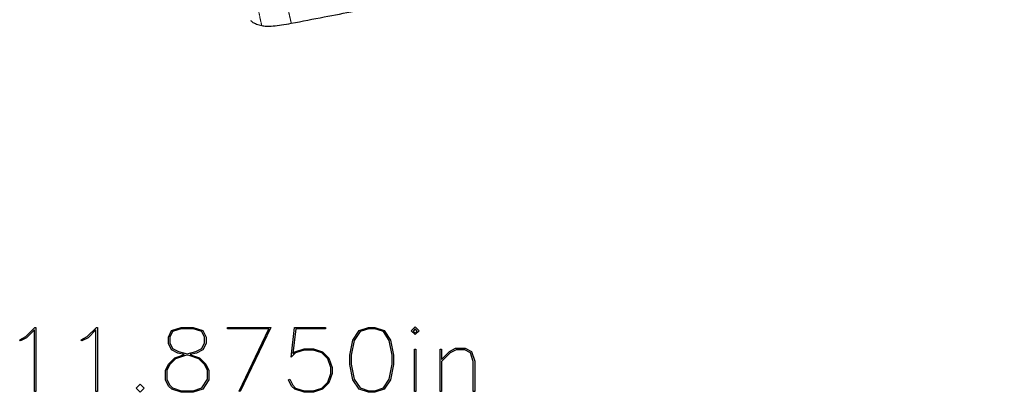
# Model space of a CAD drawing. Header units: inches. Extents: x 0.7 to 43.6, y 0.3 to 38.8.
# Tile 87 of 97: x 33.6 to 36.6, y 17.7 to 18.9. Entities that reach past the tile are written whole.
import ezdxf

# ---------------------------------------------------------------- set-up
doc = ezdxf.new("R2010")
doc.units = ezdxf.units.IN
doc.header["$MEASUREMENT"] = 0
doc.linetypes.add('HIDDEN', pattern=[0.075, 0.05, -0.025])
doc.layers.add('SID-M-S', color=90, linetype='Continuous')

msp = doc.modelspace()

# ---------------------------------------------------------------- linework, layer by layer
at = {"color": 7, "linetype": 'Continuous', "flags": 128}
for points in [[(33.679292, 17.751016), (33.675182, 17.751016), (33.675182, 17.751016), (33.675182, 17.934028), (33.675182, 17.934028), (33.651633, 17.910146), (33.651633, 17.910146), (33.633499, 17.901246), (33.633499, 17.901246), (33.631348, 17.904731), (33.631348, 17.904731), (33.649148, 17.913743), (33.649148, 17.913743), (33.676406, 17.940889), (33.676406, 17.940889), (33.679298, 17.940889), (33.679298, 17.940889), (33.679298, 17.751016)], [(33.862048, 17.751016), (33.857935, 17.751016), (33.857935, 17.751016), (33.857935, 17.934028), (33.857935, 17.934028), (33.834386, 17.910146), (33.834386, 17.910146), (33.816252, 17.901246), (33.816252, 17.901246), (33.814101, 17.904731), (33.814101, 17.904731), (33.831902, 17.913743), (33.831902, 17.913743), (33.859159, 17.940889), (33.859159, 17.940889), (33.862051, 17.940889), (33.862051, 17.940889), (33.862051, 17.751016)], [(34.120329, 17.860415), (34.101062, 17.865051), (34.101062, 17.865051), (34.082297, 17.874545), (34.082297, 17.874545), (34.072915, 17.893458), (34.072915, 17.893458), (34.072915, 17.912482), (34.072915, 17.912482), (34.082297, 17.931618), (34.082297, 17.931618), (34.110593, 17.940889), (34.110593, 17.940889), (34.14701, 17.940889), (34.14701, 17.940889), (34.175157, 17.931618), (34.175157, 17.931618), (34.184688, 17.912482), (34.184688, 17.912482), (34.184688, 17.893458), (34.184688, 17.893458), (34.175157, 17.874545), (34.175157, 17.874545), (34.156392, 17.865051), (34.156392, 17.865051), (34.13722, 17.860415), (34.13722, 17.860415), (34.138221, 17.860156), (34.138221, 17.860156), (34.165663, 17.850885), (34.165663, 17.850885), (34.184428, 17.832491), (34.184428, 17.832491), (34.193551, 17.813726), (34.193551, 17.813726), (34.193551, 17.785801), (34.193551, 17.785801), (34.174898, 17.757654), (34.174898, 17.757654), (34.14701, 17.748642), (34.14701, 17.748642), (34.110593, 17.748642), (34.110593, 17.748642), (34.082928, 17.757654), (34.082928, 17.757654), (34.073137, 17.767185), (34.073137, 17.767185), (34.063903, 17.785801), (34.063903, 17.785801), (34.063903, 17.813726), (34.063903, 17.813726), (34.073137, 17.832491), (34.073137, 17.832491), (34.091791, 17.850885), (34.091791, 17.850885), (34.120346, 17.860415)], [(34.128721, 17.863048), (34.154872, 17.869798), (34.154872, 17.869798), (34.172042, 17.878179), (34.172042, 17.878179), (34.180534, 17.895089), (34.180534, 17.895089), (34.180534, 17.912111), (34.180534, 17.912111), (34.172042, 17.928762), (34.172042, 17.928762), (34.146379, 17.937366), (34.146379, 17.937366), (34.111075, 17.937366), (34.111075, 17.937366), (34.085412, 17.928762), (34.085412, 17.928762), (34.07692, 17.912111), (34.07692, 17.912111), (34.07692, 17.895089), (34.07692, 17.895089), (34.085412, 17.878179), (34.085412, 17.878179), (34.102582, 17.869798), (34.102582, 17.869798), (34.128727, 17.863048)], [(34.28281, 17.752388), (34.370927, 17.936773), (34.370927, 17.936773), (34.248659, 17.936773), (34.248659, 17.936773), (34.248659, 17.940889), (34.248659, 17.940889), (34.377676, 17.940889), (34.377676, 17.940889), (34.286337, 17.751016), (34.286337, 17.751016), (34.282814, 17.752388)], [(34.433258, 17.787321), (34.442167, 17.769669), (34.442167, 17.769669), (34.450437, 17.761177), (34.450437, 17.761177), (34.476581, 17.752536), (34.476581, 17.752536), (34.502985, 17.752536), (34.502985, 17.752536), (34.529167, 17.761177), (34.529167, 17.761177), (34.5463, 17.778421), (34.5463, 17.778421), (34.555052, 17.804603), (34.555052, 17.804603), (34.555052, 17.821996), (34.555052, 17.821996), (34.5463, 17.84814), (34.5463, 17.84814), (34.529167, 17.865273), (34.529167, 17.865273), (34.502985, 17.874062), (34.502985, 17.874062), (34.476581, 17.874062), (34.476581, 17.874062), (34.450437, 17.865273), (34.450437, 17.865273), (34.437902, 17.852405), (34.437902, 17.852405), (34.447544, 17.940889), (34.447544, 17.940889), (34.53918, 17.940889), (34.53918, 17.940889), (34.53918, 17.936773), (34.53918, 17.936773), (34.451178, 17.936773), (34.451178, 17.936773), (34.443057, 17.86379), (34.443057, 17.86379), (34.448434, 17.868908), (34.448434, 17.868908), (34.476099, 17.878068), (34.476099, 17.878068), (34.503505, 17.878068), (34.503505, 17.878068), (34.53117, 17.868908), (34.53117, 17.868908), (34.549935, 17.850143), (34.549935, 17.850143), (34.559057, 17.822478), (34.559057, 17.822478), (34.559057, 17.803972), (34.559057, 17.803972), (34.549935, 17.776307), (34.549935, 17.776307), (34.53117, 17.757654), (34.53117, 17.757654), (34.503505, 17.748642), (34.503505, 17.748642), (34.476099, 17.748642), (34.476099, 17.748642), (34.448434, 17.757654), (34.448434, 17.757654), (34.438644, 17.767185), (34.438644, 17.767185), (34.429632, 17.785319), (34.429632, 17.785319), (34.433266, 17.787321)], [(34.732933, 17.785579), (34.714145, 17.757654), (34.714145, 17.757654), (34.686258, 17.748642), (34.686258, 17.748642), (34.667715, 17.748642), (34.667715, 17.748642), (34.639828, 17.757654), (34.639828, 17.757654), (34.621174, 17.785579), (34.621174, 17.785579), (34.612163, 17.830859), (34.612163, 17.830859), (34.612163, 17.858413), (34.612163, 17.858413), (34.621174, 17.90373), (34.621174, 17.90373), (34.639828, 17.931618), (34.639828, 17.931618), (34.667715, 17.940889), (34.667715, 17.940889), (34.686258, 17.940889), (34.686258, 17.940889), (34.714145, 17.931618), (34.714145, 17.931618), (34.732947, 17.90373), (34.732947, 17.90373), (34.741811, 17.858413), (34.741811, 17.858413), (34.741811, 17.830859), (34.741811, 17.830859), (34.732947, 17.785579)], [(34.728785, 17.787692), (34.737805, 17.83212), (34.737805, 17.83212), (34.737805, 17.858413), (34.737805, 17.858413), (34.728794, 17.90284), (34.728794, 17.90284), (34.711661, 17.928762), (34.711661, 17.928762), (34.685739, 17.937366), (34.685739, 17.937366), (34.668346, 17.937366), (34.668346, 17.937366), (34.642424, 17.928762), (34.642424, 17.928762), (34.625179, 17.90284), (34.625179, 17.90284), (34.616279, 17.858413), (34.616279, 17.858413), (34.616279, 17.83212), (34.616279, 17.83212), (34.625179, 17.787692), (34.625179, 17.787692), (34.642424, 17.76177), (34.642424, 17.76177), (34.668346, 17.753129), (34.668346, 17.753129), (34.685739, 17.753129), (34.685739, 17.753129), (34.711661, 17.76177), (34.711661, 17.76177), (34.728794, 17.787692)], [(34.805923, 17.919751), (34.794137, 17.931507), (34.794137, 17.931507), (34.80593, 17.943262), (34.80593, 17.943262), (34.817686, 17.931507), (34.817686, 17.931507), (34.80593, 17.919751)], [(34.805923, 17.924349), (34.812049, 17.930505), (34.812049, 17.930505), (34.80593, 17.936624), (34.80593, 17.936624), (34.799774, 17.930505), (34.799774, 17.930505), (34.80593, 17.924349)], [(34.803915, 17.751016), (34.803927, 17.876696), (34.803927, 17.876696), (34.807933, 17.876696), (34.807933, 17.876696), (34.807933, 17.751016), (34.807933, 17.751016), (34.803927, 17.751016)], [(34.879871, 17.751016), (34.879877, 17.877066), (34.879877, 17.877066), (34.883882, 17.877066), (34.883882, 17.877066), (34.883882, 17.846026), (34.883882, 17.846026), (34.907542, 17.87002), (34.907542, 17.87002), (34.926158, 17.87918), (34.926158, 17.87918), (34.954194, 17.87918), (34.954194, 17.87918), (34.973367, 17.869761), (34.973367, 17.869761), (34.982638, 17.841354), (34.982638, 17.841354), (34.982638, 17.751016), (34.982638, 17.751016), (34.978485, 17.751016), (34.978485, 17.751016), (34.978485, 17.840501), (34.978485, 17.840501), (34.969844, 17.866163), (34.969844, 17.866163), (34.953082, 17.874693), (34.953082, 17.874693), (34.927308, 17.874693), (34.927308, 17.874693), (34.910027, 17.865904), (34.910027, 17.865904), (34.883882, 17.840019), (34.883882, 17.840019), (34.883882, 17.751016), (34.883882, 17.751016), (34.879877, 17.751016)], [(34.172255, 17.76177), (34.189546, 17.787433), (34.189546, 17.787433), (34.189546, 17.813355), (34.189546, 17.813355), (34.180794, 17.830488), (34.180794, 17.830488), (34.163661, 17.848029), (34.163661, 17.848029), (34.13722, 17.85667), (34.13722, 17.85667), (34.128727, 17.859043), (34.128727, 17.859043), (34.120346, 17.85667), (34.120346, 17.85667), (34.093942, 17.848029), (34.093942, 17.848029), (34.07666, 17.830488), (34.07666, 17.830488), (34.06802, 17.813355), (34.06802, 17.813355), (34.06802, 17.787433), (34.06802, 17.787433), (34.07666, 17.7703), (34.07666, 17.7703), (34.08493, 17.76177), (34.08493, 17.76177), (34.111075, 17.753129), (34.111075, 17.753129), (34.146379, 17.753129), (34.146379, 17.753129), (34.172265, 17.76177)], [(33.988974, 17.748642), (33.977199, 17.760398), (33.977199, 17.760398), (33.988992, 17.772376), (33.988992, 17.772376), (34.000748, 17.760398), (34.000748, 17.760398), (33.988992, 17.748642)]]:
    msp.add_lwpolyline(points, dxfattribs=at)
at = {"color": 7, "linetype": 'HIDDEN', "lineweight": 18}
for points, knots in [([(34.34089, 18.880129), (34.3426, 18.872083), (34.345654, 18.857716), (34.348715, 18.84335), (34.350062, 18.837028)], [0, 0, 0, 0, 0.56, 1, 1, 1, 1]), ([(34.438001, 18.843807), (34.436884, 18.848687), (34.435046, 18.856725), (34.432488, 18.86792), (34.430325, 18.877393), (34.428884, 18.883709), (34.428163, 18.886867)], [0, 0, 0, 0, 0.3400003, 0.56000032, 0.78000032, 1, 1, 1, 1])]:
    msp.add_open_spline(points, degree=3, knots=knots, dxfattribs=at)
at = {"layer": 'SID-M-S'}
for points, knots in [([(34.438001, 18.843807), (34.470464, 18.850105), (34.533, 18.862236), (34.628406, 18.880451), (34.723718, 18.898489), (34.820812, 18.916719), (34.917806, 18.934849), (35.007507, 18.951622), (35.098997, 18.968812), (35.179893, 18.984144), (35.260692, 18.999644), (35.331346, 19.013375), (35.402612, 19.027445), (35.496917, 19.046368), (35.615831, 19.070743), (35.758421, 19.100671), (35.902063, 19.13137), (36.041072, 19.161477), (36.179765, 19.191789), (36.325326, 19.223756), (36.492865, 19.260642), (36.669899, 19.299726), (36.851102, 19.339766), (37.026062, 19.378388), (37.204257, 19.417565), (37.376964, 19.455281), (37.548285, 19.492177), (37.717205, 19.527765), (37.885697, 19.562287), (38.050621, 19.594612), (38.172058, 19.617999), (38.239, 19.629635), (38.251573, 19.63182)], [0, 0, 0, 0, 0.02604369, 0.05016974, 0.07616698, 0.10191852, 0.1272449, 0.15298788, 0.17281025, 0.19942691, 0.21670712, 0.23637235, 0.25495304, 0.27266767, 0.31037417, 0.34818116, 0.38435671, 0.42281217, 0.45693723, 0.49282171, 0.53661142, 0.5878674, 0.63111038, 0.67813905, 0.72456394, 0.77050066, 0.81357886, 0.85931392, 0.90374302, 0.94681699, 0.99001096, 1, 1, 1, 1]), ([(34.317331, 18.852249), (34.319283, 18.850332), (34.323173, 18.84651), (34.334115, 18.841422), (34.344721, 18.8385), (34.350062, 18.837028)], [0, 0, 0, 0, 0.33320167, 0.66422125, 1, 1, 1, 1]), ([(34.350062, 18.837028), (34.354215, 18.836375), (34.362529, 18.835067), (34.383363, 18.835842), (34.408665, 18.838526), (34.428228, 18.842048), (34.438001, 18.843807)], [0, 0, 0, 0, 0.24966466, 0.49994027, 0.75019562, 1, 1, 1, 1])]:
    msp.add_open_spline(points, degree=3, knots=knots, dxfattribs=at)

doc.saveas('drawing.dxf')
